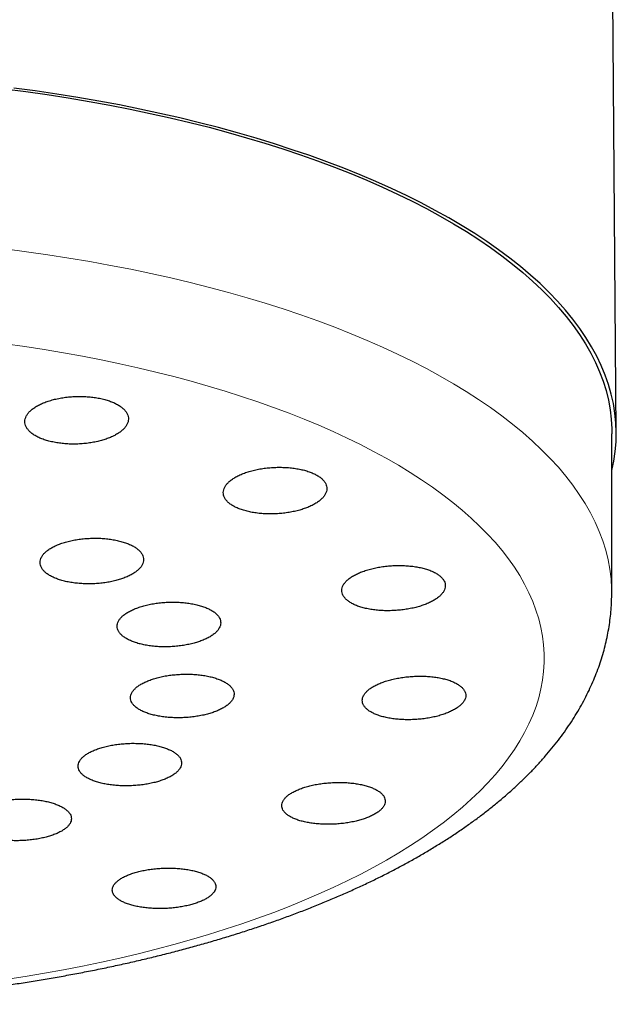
# Model space of a CAD drawing. Header units: millimetres. Extents: x 8 to 1010, y 12 to 2700.
# Tile 57 of 68: x 474 to 495, y 2454 to 2488. Entities that reach past the tile are written whole.
import ezdxf

# ---------------------------------------------------------------- set-up
doc = ezdxf.new("R2010")
doc.units = ezdxf.units.MM

msp = doc.modelspace()

# ---------------------------------------------------------------- linework, layer by layer
at = {"color": 7, "linetype": 'Continuous', "lineweight": 30}
for p, q in [((494.973, 2473.69), (494.817, 2493.628)), ((494.813, 2468.096), (494.823, 2473.637))]:
    msp.add_line(p, q, dxfattribs=at)
at = {"color": 7, "linetype": 'Continuous', "lineweight": 30, "flags": 128}
for points in [[(473.716, 2485.62), (474.463, 2485.522), (475.203, 2485.416), (475.936, 2485.302), (476.662, 2485.18), (477.379, 2485.05), (478.088, 2484.911), (478.788, 2484.765), (479.478, 2484.611), (480.158, 2484.45), (480.828, 2484.281), (481.487, 2484.104), (482.134, 2483.92), (482.77, 2483.729), (483.393, 2483.531), (484.003, 2483.326), (484.6, 2483.115), (485.184, 2482.896), (485.754, 2482.672), (486.309, 2482.44), (486.85, 2482.203), (487.376, 2481.96), (487.886, 2481.711), (488.38, 2481.456), (488.858, 2481.196), (489.32, 2480.93), (489.765, 2480.66), (490.193, 2480.384), (490.603, 2480.104), (490.996, 2479.819), (491.371, 2479.53), (491.727, 2479.236), (492.066, 2478.939), (492.385, 2478.638), (492.686, 2478.333), (492.967, 2478.025), (493.23, 2477.714), (493.473, 2477.4), (493.696, 2477.083), (493.899, 2476.763), (494.083, 2476.442), (494.246, 2476.118), (494.389, 2475.793), (494.512, 2475.466), (494.615, 2475.137), (494.697, 2474.808), (494.759, 2474.477), (494.8, 2474.146), (494.821, 2473.814), (494.823, 2473.637)], [(494.821, 2472.367), (494.888, 2472.689), (494.937, 2473.022), (494.965, 2473.356), (494.973, 2473.69), (494.96, 2474.023), (494.927, 2474.356), (494.872, 2474.688), (494.798, 2475.02), (494.702, 2475.351), (494.586, 2475.68), (494.45, 2476.008), (494.294, 2476.333), (494.117, 2476.657), (493.92, 2476.979), (493.703, 2477.299), (493.467, 2477.615), (493.211, 2477.929), (492.935, 2478.24), (492.64, 2478.548), (492.326, 2478.852), (491.993, 2479.152), (491.642, 2479.448), (491.272, 2479.741), (490.884, 2480.029), (490.478, 2480.312), (490.055, 2480.591), (489.614, 2480.865), (489.157, 2481.134), (488.682, 2481.397), (488.192, 2481.656), (487.685, 2481.908), (487.163, 2482.155), (486.625, 2482.396), (486.072, 2482.63), (485.505, 2482.859), (484.924, 2483.08), (484.329, 2483.296), (483.72, 2483.504), (483.099, 2483.706), (482.465, 2483.901), (481.819, 2484.088), (481.161, 2484.268), (480.492, 2484.441), (479.812, 2484.606), (479.123, 2484.764), (478.423, 2484.914), (477.714, 2485.056), (476.996, 2485.19), (476.27, 2485.316), (475.536, 2485.434), (474.794, 2485.543), (474.046, 2485.645)]]:
    msp.add_lwpolyline(points, dxfattribs=at)
at = {"color": 8, "linetype": 'Continuous', "lineweight": 0, "flags": 128}
for points in [[(473.743, 2480.058), (474.489, 2479.96), (475.228, 2479.855), (475.96, 2479.741), (476.684, 2479.618), (477.4, 2479.488), (478.108, 2479.35), (478.806, 2479.204), (479.495, 2479.051), (480.174, 2478.889), (480.843, 2478.721), (481.5, 2478.544), (482.147, 2478.361), (482.781, 2478.17), (483.403, 2477.973), (484.012, 2477.768), (484.608, 2477.557), (485.191, 2477.339), (485.76, 2477.115), (486.314, 2476.884), (486.854, 2476.647), (487.379, 2476.404), (487.888, 2476.156), (488.381, 2475.901), (488.859, 2475.641), (489.32, 2475.376), (489.764, 2475.106), (490.191, 2474.831), (490.601, 2474.551), (490.993, 2474.267), (491.367, 2473.978), (491.723, 2473.685), (492.061, 2473.388), (492.38, 2473.088), (492.68, 2472.784), (492.961, 2472.476), (493.223, 2472.165), (493.465, 2471.852), (493.688, 2471.536), (493.891, 2471.217), (494.074, 2470.896), (494.237, 2470.573), (494.38, 2470.248), (494.503, 2469.922), (494.605, 2469.594), (494.687, 2469.265), (494.749, 2468.935), (494.79, 2468.604), (494.811, 2468.273), (494.813, 2468.07)], [(473.756, 2454.689), (474.436, 2454.795), (475.11, 2454.909), (475.777, 2455.03), (476.437, 2455.159), (477.089, 2455.294), (477.732, 2455.437), (478.367, 2455.587), (478.992, 2455.743), (479.608, 2455.907), (480.213, 2456.077), (480.808, 2456.254), (481.393, 2456.437), (481.965, 2456.626), (482.527, 2456.822), (483.076, 2457.024), (483.612, 2457.231), (484.136, 2457.445), (484.646, 2457.664), (485.143, 2457.889), (485.626, 2458.119), (486.095, 2458.354), (486.55, 2458.594), (486.989, 2458.839), (487.414, 2459.088), (487.823, 2459.343), (488.216, 2459.601), (488.593, 2459.864), (488.954, 2460.13), (489.298, 2460.401), (489.626, 2460.675), (489.937, 2460.952), (490.231, 2461.233), (490.507, 2461.517), (490.765, 2461.804), (491.006, 2462.093), (491.229, 2462.385), (491.434, 2462.678), (491.621, 2462.975), (491.79, 2463.272), (491.94, 2463.572), (492.071, 2463.873), (492.184, 2464.175), (492.278, 2464.478), (492.354, 2464.782), (492.41, 2465.087), (492.448, 2465.392), (492.467, 2465.697), (492.466, 2466.002), (492.447, 2466.307), (492.41, 2466.612), (492.353, 2466.916), (492.277, 2467.219), (492.183, 2467.521), (492.07, 2467.821), (491.938, 2468.121), (491.788, 2468.418), (491.619, 2468.714), (491.432, 2469.007), (491.227, 2469.299), (491.004, 2469.588), (490.762, 2469.874), (490.504, 2470.157), (490.227, 2470.437), (489.933, 2470.714), (489.622, 2470.987), (489.294, 2471.257), (488.95, 2471.523), (488.588, 2471.785), (488.211, 2472.043), (487.818, 2472.296), (487.409, 2472.545), (486.984, 2472.789), (486.544, 2473.029), (486.09, 2473.263), (485.621, 2473.492), (485.137, 2473.716), (484.64, 2473.934), (484.13, 2474.146), (483.606, 2474.353), (483.069, 2474.554), (482.52, 2474.748), (481.959, 2474.937), (481.386, 2475.119), (480.801, 2475.294), (480.206, 2475.464), (479.6, 2475.626), (478.985, 2475.781), (478.359, 2475.93), (477.725, 2476.071), (477.081, 2476.206), (476.429, 2476.333), (475.769, 2476.453), (475.102, 2476.565), (474.428, 2476.67), (473.747, 2476.768)]]:
    msp.add_lwpolyline(points, dxfattribs=at)
at = {"color": 7, "linetype": 'Continuous', "lineweight": 30}
for points, knots in [([(477.327, 2473.484), (477.379, 2473.505), (477.483, 2473.547), (477.62, 2473.62), (477.74, 2473.698), (477.841, 2473.782), (477.921, 2473.869), (477.98, 2473.96), (478.017, 2474.053), (478.031, 2474.146), (478.023, 2474.239), (477.992, 2474.33), (477.938, 2474.419), (477.863, 2474.503), (477.767, 2474.582), (477.652, 2474.656), (477.519, 2474.723), (477.369, 2474.781), (477.205, 2474.831), (477.03, 2474.873), (476.843, 2474.904), (476.65, 2474.926), (476.451, 2474.937), (476.249, 2474.938), (476.047, 2474.928), (475.847, 2474.908), (475.652, 2474.878), (475.464, 2474.838), (475.286, 2474.789), (475.12, 2474.732), (474.968, 2474.666), (474.831, 2474.594), (474.713, 2474.515), (474.613, 2474.431), (474.534, 2474.343), (474.477, 2474.253), (474.441, 2474.16), (474.428, 2474.067), (474.438, 2473.974), (474.471, 2473.883), (474.526, 2473.794), (474.603, 2473.71), (474.7, 2473.631), (474.816, 2473.558), (474.95, 2473.492), (475.101, 2473.434), (475.265, 2473.384), (475.442, 2473.344), (475.629, 2473.313), (475.823, 2473.292), (476.022, 2473.281), (476.224, 2473.281), (476.426, 2473.291), (476.625, 2473.312), (476.82, 2473.343), (477.003, 2473.382), (477.173, 2473.429), (477.276, 2473.466), (477.327, 2473.484)], [0, 0, 0, 0, 0.017907, 0.035871, 0.053777, 0.071684, 0.089648, 0.107554, 0.125463, 0.14343, 0.161339, 0.179238, 0.197194, 0.215093, 0.232973, 0.25091, 0.26879, 0.286651, 0.304569, 0.32243, 0.340279, 0.358185, 0.376034, 0.393885, 0.411793, 0.429644, 0.447508, 0.46543, 0.483295, 0.501179, 0.519121, 0.537006, 0.554908, 0.572868, 0.59077, 0.608679, 0.626646, 0.644556, 0.662459, 0.68042, 0.698323, 0.71621, 0.734153, 0.75204, 0.769906, 0.78783, 0.805696, 0.823547, 0.841456, 0.859308, 0.877156, 0.895062, 0.912911, 0.93077, 0.948687, 0.966546, 0.983273, 1, 1, 1, 1]), ([(484.215, 2471.07), (484.267, 2471.091), (484.371, 2471.134), (484.508, 2471.206), (484.629, 2471.284), (484.73, 2471.367), (484.811, 2471.453), (484.87, 2471.543), (484.907, 2471.634), (484.922, 2471.725), (484.914, 2471.816), (484.883, 2471.904), (484.83, 2471.99), (484.755, 2472.071), (484.66, 2472.148), (484.545, 2472.218), (484.413, 2472.282), (484.264, 2472.337), (484.1, 2472.384), (483.925, 2472.422), (483.739, 2472.451), (483.545, 2472.469), (483.347, 2472.478), (483.145, 2472.476), (482.943, 2472.465), (482.743, 2472.443), (482.547, 2472.411), (482.359, 2472.37), (482.181, 2472.32), (482.014, 2472.261), (481.862, 2472.196), (481.725, 2472.123), (481.606, 2472.045), (481.506, 2471.962), (481.426, 2471.875), (481.368, 2471.785), (481.332, 2471.694), (481.319, 2471.603), (481.329, 2471.513), (481.361, 2471.424), (481.415, 2471.339), (481.492, 2471.257), (481.588, 2471.181), (481.704, 2471.111), (481.838, 2471.049), (481.988, 2470.994), (482.152, 2470.947), (482.328, 2470.91), (482.514, 2470.882), (482.708, 2470.863), (482.908, 2470.856), (483.109, 2470.858), (483.312, 2470.87), (483.511, 2470.893), (483.706, 2470.925), (483.89, 2470.966), (484.061, 2471.014), (484.163, 2471.051), (484.215, 2471.07)], [0, 0, 0, 0, 0.017907, 0.035871, 0.053778, 0.071686, 0.08965, 0.107557, 0.125454, 0.143408, 0.161304, 0.179181, 0.197115, 0.214992, 0.23285, 0.250765, 0.268623, 0.286472, 0.304377, 0.322226, 0.340078, 0.357988, 0.37584, 0.393708, 0.411632, 0.4295, 0.447388, 0.465332, 0.48322, 0.501125, 0.519086, 0.53699, 0.5549, 0.572866, 0.590776, 0.608677, 0.626636, 0.644537, 0.662421, 0.680361, 0.698244, 0.716108, 0.734028, 0.751891, 0.769742, 0.787649, 0.805499, 0.823349, 0.841256, 0.859105, 0.876967, 0.894886, 0.912748, 0.930629, 0.948568, 0.96645, 0.983225, 1, 1, 1, 1]), ([(477.865, 2468.631), (477.917, 2468.651), (478.021, 2468.692), (478.156, 2468.762), (478.275, 2468.838), (478.374, 2468.918), (478.453, 2469.002), (478.511, 2469.089), (478.546, 2469.178), (478.559, 2469.268), (478.549, 2469.356), (478.516, 2469.443), (478.461, 2469.527), (478.385, 2469.608), (478.288, 2469.683), (478.171, 2469.753), (478.037, 2469.816), (477.887, 2469.871), (477.722, 2469.918), (477.545, 2469.957), (477.358, 2469.986), (477.164, 2470.006), (476.965, 2470.015), (476.762, 2470.015), (476.56, 2470.005), (476.36, 2469.984), (476.166, 2469.955), (475.978, 2469.915), (475.801, 2469.868), (475.635, 2469.811), (475.484, 2469.748), (475.349, 2469.678), (475.231, 2469.602), (475.133, 2469.521), (475.055, 2469.437), (474.999, 2469.35), (474.966, 2469.261), (474.954, 2469.171), (474.966, 2469.083), (475, 2468.996), (475.056, 2468.912), (475.134, 2468.832), (475.233, 2468.757), (475.35, 2468.688), (475.485, 2468.625), (475.637, 2468.57), (475.802, 2468.523), (475.98, 2468.486), (476.167, 2468.457), (476.362, 2468.438), (476.561, 2468.429), (476.764, 2468.43), (476.966, 2468.441), (477.165, 2468.462), (477.36, 2468.492), (477.543, 2468.531), (477.713, 2468.577), (477.815, 2468.613), (477.865, 2468.631)], [0, 0, 0, 0, 0.017891, 0.035838, 0.053729, 0.07162, 0.089568, 0.107459, 0.125345, 0.143288, 0.161174, 0.179052, 0.196987, 0.214865, 0.232735, 0.250662, 0.268532, 0.286398, 0.304321, 0.322187, 0.340054, 0.357979, 0.375847, 0.393721, 0.411653, 0.429527, 0.44741, 0.46535, 0.483233, 0.501123, 0.51907, 0.536959, 0.554851, 0.5728, 0.590692, 0.60858, 0.626526, 0.644414, 0.662294, 0.680232, 0.698112, 0.715985, 0.733914, 0.751786, 0.769652, 0.787576, 0.805443, 0.823309, 0.841233, 0.8591, 0.876972, 0.8949, 0.912772, 0.930653, 0.94859, 0.96647, 0.983235, 1, 1, 1, 1]), ([(488.329, 2467.714), (488.381, 2467.735), (488.486, 2467.777), (488.623, 2467.848), (488.743, 2467.924), (488.844, 2468.005), (488.925, 2468.09), (488.985, 2468.177), (489.022, 2468.265), (489.037, 2468.353), (489.029, 2468.441), (488.998, 2468.526), (488.945, 2468.608), (488.871, 2468.687), (488.775, 2468.76), (488.661, 2468.827), (488.529, 2468.887), (488.38, 2468.939), (488.217, 2468.984), (488.041, 2469.019), (487.856, 2469.045), (487.662, 2469.062), (487.463, 2469.068), (487.261, 2469.065), (487.059, 2469.052), (486.858, 2469.029), (486.663, 2468.996), (486.475, 2468.955), (486.296, 2468.905), (486.129, 2468.847), (485.977, 2468.782), (485.84, 2468.711), (485.721, 2468.634), (485.621, 2468.553), (485.541, 2468.468), (485.483, 2468.381), (485.447, 2468.293), (485.434, 2468.204), (485.444, 2468.117), (485.476, 2468.032), (485.53, 2467.95), (485.606, 2467.872), (485.702, 2467.799), (485.817, 2467.732), (485.951, 2467.673), (486.101, 2467.621), (486.265, 2467.577), (486.441, 2467.542), (486.627, 2467.517), (486.821, 2467.501), (487.021, 2467.495), (487.223, 2467.499), (487.425, 2467.513), (487.625, 2467.536), (487.82, 2467.569), (488.004, 2467.61), (488.175, 2467.658), (488.278, 2467.695), (488.329, 2467.714)], [0, 0, 0, 0, 0.017891, 0.035839, 0.053729, 0.071621, 0.08957, 0.107461, 0.125335, 0.143265, 0.161139, 0.178995, 0.196907, 0.214763, 0.232611, 0.250517, 0.268365, 0.286219, 0.30413, 0.321984, 0.339855, 0.357783, 0.375654, 0.393545, 0.411493, 0.429384, 0.44729, 0.465253, 0.483159, 0.501068, 0.519034, 0.536943, 0.554842, 0.572798, 0.590697, 0.608577, 0.626514, 0.644394, 0.662255, 0.680172, 0.698033, 0.715882, 0.733788, 0.751638, 0.769489, 0.787396, 0.805247, 0.823112, 0.841034, 0.858899, 0.876783, 0.894725, 0.91261, 0.930513, 0.948472, 0.966374, 0.983187, 1, 1, 1, 1]), ([(461.537, 2453.895), (461.64, 2453.891), (461.937, 2453.878), (462.43, 2453.862), (463.015, 2453.846), (463.602, 2453.836), (464.189, 2453.832), (464.776, 2453.832), (465.363, 2453.837), (465.95, 2453.848), (466.536, 2453.863), (467.122, 2453.884), (467.707, 2453.91), (468.291, 2453.941), (468.874, 2453.977), (469.455, 2454.018), (470.035, 2454.064), (470.612, 2454.115), (471.188, 2454.171), (471.761, 2454.232), (472.331, 2454.299), (472.899, 2454.37), (473.464, 2454.446), (474.025, 2454.527), (474.584, 2454.613), (475.138, 2454.704), (475.689, 2454.8), (476.236, 2454.901), (476.779, 2455.006), (477.317, 2455.117), (477.851, 2455.232), (478.38, 2455.352), (478.904, 2455.477), (479.423, 2455.606), (479.937, 2455.741), (480.445, 2455.88), (480.947, 2456.023), (481.444, 2456.172), (481.935, 2456.325), (482.419, 2456.482), (482.897, 2456.645), (483.369, 2456.811), (483.833, 2456.983), (484.291, 2457.159), (484.742, 2457.34), (485.186, 2457.525), (485.622, 2457.715), (486.051, 2457.909), (486.472, 2458.108), (486.885, 2458.311), (487.291, 2458.519), (487.687, 2458.732), (488.076, 2458.949), (488.456, 2459.17), (488.827, 2459.396), (489.189, 2459.627), (489.542, 2459.862), (489.885, 2460.101), (490.219, 2460.345), (490.543, 2460.594), (490.856, 2460.846), (491.159, 2461.103), (491.451, 2461.363), (491.732, 2461.628), (492.002, 2461.896), (492.26, 2462.168), (492.506, 2462.443), (492.739, 2462.721), (492.961, 2463.001), (493.17, 2463.284), (493.367, 2463.57), (493.551, 2463.857), (493.722, 2464.146), (493.88, 2464.436), (494.026, 2464.728), (494.159, 2465.021), (494.28, 2465.314), (494.388, 2465.609), (494.484, 2465.904), (494.567, 2466.199), (494.638, 2466.495), (494.697, 2466.79), (494.744, 2467.086), (494.78, 2467.382), (494.802, 2467.678), (494.813, 2467.915), (494.812, 2468.055), (494.812, 2468.095)], [0, 0, 0, 0, 0.006324, 0.018302, 0.030278, 0.042253, 0.054226, 0.0662, 0.078173, 0.090146, 0.102119, 0.114093, 0.126068, 0.138045, 0.150023, 0.162003, 0.173986, 0.185971, 0.19796, 0.209952, 0.221948, 0.233948, 0.245953, 0.257963, 0.269979, 0.282, 0.294028, 0.306063, 0.318105, 0.330155, 0.342213, 0.354281, 0.366357, 0.378444, 0.390541, 0.402648, 0.414768, 0.4269, 0.439044, 0.451202, 0.463374, 0.475561, 0.487762, 0.499979, 0.512213, 0.524462, 0.536729, 0.549013, 0.561314, 0.573632, 0.585967, 0.598318, 0.610685, 0.623065, 0.635459, 0.647863, 0.660275, 0.67269, 0.685105, 0.697512, 0.709906, 0.72228, 0.734625, 0.746932, 0.759192, 0.771396, 0.783532, 0.795591, 0.807563, 0.819441, 0.831215, 0.842882, 0.854436, 0.865876, 0.877201, 0.888413, 0.899514, 0.910511, 0.921409, 0.932216, 0.94294, 0.95359, 0.964178, 0.974713, 0.985206, 0.995668, 1, 1, 1, 1]), ([(480.543, 2466.446), (480.595, 2466.466), (480.698, 2466.507), (480.834, 2466.576), (480.953, 2466.651), (481.052, 2466.73), (481.131, 2466.813), (481.189, 2466.898), (481.224, 2466.985), (481.237, 2467.073), (481.227, 2467.159), (481.194, 2467.244), (481.139, 2467.326), (481.063, 2467.405), (480.966, 2467.478), (480.85, 2467.545), (480.716, 2467.606), (480.566, 2467.66), (480.401, 2467.705), (480.224, 2467.742), (480.038, 2467.769), (479.843, 2467.787), (479.644, 2467.796), (479.442, 2467.794), (479.239, 2467.783), (479.039, 2467.762), (478.844, 2467.732), (478.657, 2467.693), (478.479, 2467.645), (478.314, 2467.589), (478.163, 2467.526), (478.027, 2467.457), (477.91, 2467.382), (477.812, 2467.303), (477.734, 2467.22), (477.678, 2467.134), (477.644, 2467.047), (477.632, 2466.96), (477.644, 2466.873), (477.678, 2466.788), (477.734, 2466.706), (477.812, 2466.628), (477.91, 2466.556), (478.027, 2466.488), (478.163, 2466.428), (478.314, 2466.375), (478.479, 2466.33), (478.657, 2466.294), (478.844, 2466.267), (479.039, 2466.25), (479.239, 2466.242), (479.441, 2466.244), (479.643, 2466.256), (479.843, 2466.277), (480.037, 2466.308), (480.22, 2466.347), (480.39, 2466.393), (480.492, 2466.428), (480.543, 2466.446)], [0, 0, 0, 0, 0.017884, 0.035824, 0.053708, 0.071592, 0.089533, 0.107417, 0.125294, 0.143227, 0.161103, 0.178972, 0.196898, 0.214767, 0.232633, 0.250556, 0.268422, 0.286291, 0.304216, 0.322085, 0.33996, 0.357893, 0.375769, 0.393653, 0.411595, 0.429479, 0.447369, 0.465317, 0.483207, 0.501099, 0.519048, 0.536939, 0.554827, 0.572771, 0.590658, 0.608537, 0.626473, 0.644352, 0.662223, 0.680151, 0.698022, 0.715888, 0.733812, 0.751678, 0.769545, 0.787469, 0.805336, 0.82321, 0.84114, 0.859013, 0.876895, 0.894833, 0.912715, 0.930604, 0.94855, 0.966439, 0.98322, 1, 1, 1, 1]), ([(481.008, 2463.981), (481.059, 2464.001), (481.163, 2464.04), (481.298, 2464.108), (481.417, 2464.181), (481.516, 2464.259), (481.595, 2464.339), (481.653, 2464.423), (481.688, 2464.508), (481.701, 2464.593), (481.691, 2464.677), (481.658, 2464.76), (481.603, 2464.84), (481.527, 2464.916), (481.43, 2464.987), (481.313, 2465.053), (481.18, 2465.112), (481.029, 2465.164), (480.864, 2465.208), (480.688, 2465.244), (480.501, 2465.27), (480.306, 2465.287), (480.107, 2465.295), (479.904, 2465.293), (479.702, 2465.282), (479.502, 2465.262), (479.307, 2465.232), (479.12, 2465.193), (478.942, 2465.146), (478.777, 2465.091), (478.626, 2465.03), (478.49, 2464.962), (478.373, 2464.889), (478.275, 2464.811), (478.197, 2464.73), (478.141, 2464.646), (478.107, 2464.561), (478.096, 2464.476), (478.108, 2464.392), (478.142, 2464.309), (478.198, 2464.229), (478.276, 2464.154), (478.374, 2464.083), (478.491, 2464.017), (478.626, 2463.959), (478.778, 2463.907), (478.943, 2463.864), (479.121, 2463.829), (479.308, 2463.803), (479.503, 2463.786), (479.703, 2463.779), (479.905, 2463.781), (480.107, 2463.793), (480.307, 2463.815), (480.502, 2463.845), (480.685, 2463.883), (480.855, 2463.928), (480.957, 2463.963), (481.008, 2463.981)], [0, 0, 0, 0, 0.017874, 0.035805, 0.053679, 0.071553, 0.089484, 0.107358, 0.125226, 0.143151, 0.161019, 0.178885, 0.196808, 0.214674, 0.232544, 0.25047, 0.26834, 0.286217, 0.304151, 0.322028, 0.339914, 0.357856, 0.375742, 0.393633, 0.411581, 0.429472, 0.447364, 0.465312, 0.483203, 0.501089, 0.519032, 0.536918, 0.554796, 0.572731, 0.590608, 0.608478, 0.626405, 0.644275, 0.662141, 0.680064, 0.69793, 0.715798, 0.733722, 0.75159, 0.769465, 0.787396, 0.805271, 0.823154, 0.841094, 0.858977, 0.876867, 0.894814, 0.912704, 0.930596, 0.948544, 0.966436, 0.983218, 1, 1, 1, 1]), ([(489.637, 2464.293), (489.658, 2464.32), (489.7, 2464.376), (489.735, 2464.461), (489.749, 2464.546), (489.74, 2464.63), (489.709, 2464.712), (489.656, 2464.791), (489.58, 2464.866), (489.485, 2464.935), (489.37, 2464.999), (489.237, 2465.057), (489.087, 2465.106), (488.924, 2465.148), (488.748, 2465.182), (488.562, 2465.206), (488.368, 2465.221), (488.168, 2465.226), (487.966, 2465.222), (487.764, 2465.208), (487.563, 2465.185), (487.368, 2465.153), (487.18, 2465.112), (487.002, 2465.063), (486.836, 2465.007), (486.683, 2464.944), (486.547, 2464.874), (486.429, 2464.8), (486.33, 2464.721), (486.251, 2464.64), (486.194, 2464.556), (486.159, 2464.471), (486.146, 2464.386), (486.157, 2464.302), (486.189, 2464.22), (486.244, 2464.142), (486.321, 2464.067), (486.417, 2463.997), (486.534, 2463.934), (486.668, 2463.877), (486.818, 2463.828), (486.983, 2463.786), (487.159, 2463.754), (487.346, 2463.73), (487.541, 2463.716), (487.74, 2463.711), (487.942, 2463.716), (488.145, 2463.73), (488.345, 2463.754), (488.54, 2463.786), (488.727, 2463.828), (488.905, 2463.877), (489.07, 2463.934), (489.221, 2463.998), (489.356, 2464.067), (489.471, 2464.141), (489.566, 2464.216), (489.613, 2464.267), (489.637, 2464.293)], [0, 0, 0, 0, 0.0178488, 0.0357545, 0.0536032, 0.0714519, 0.0893575, 0.1072062, 0.1250585, 0.1429677, 0.1608201, 0.1786878, 0.1966124, 0.2144802, 0.2323681, 0.2503131, 0.2682011, 0.2861055, 0.3040669, 0.3219712, 0.3398807, 0.3578474, 0.3757569, 0.3936582, 0.4116166, 0.4295179, 0.4474011, 0.4653415, 0.4832247, 0.501088, 0.5190083, 0.5368716, 0.5547218, 0.572629, 0.5904793, 0.608329, 0.6262356, 0.6440854, 0.6619474, 0.6798662, 0.6977283, 0.7156099, 0.7335485, 0.7514302, 0.7693304, 0.7872876, 0.8051877, 0.8230971, 0.8410636, 0.8589729, 0.8768781, 0.8948405, 0.9127456, 0.9306352, 0.9485818, 0.9664713, 0.9832356, 1, 1, 1, 1]), ([(479.188, 2461.61), (479.24, 2461.629), (479.343, 2461.668), (479.478, 2461.734), (479.597, 2461.804), (479.696, 2461.88), (479.774, 2461.959), (479.832, 2462.04), (479.867, 2462.122), (479.879, 2462.206), (479.869, 2462.288), (479.836, 2462.369), (479.781, 2462.447), (479.705, 2462.521), (479.607, 2462.591), (479.491, 2462.655), (479.357, 2462.713), (479.206, 2462.764), (479.041, 2462.808), (478.864, 2462.843), (478.677, 2462.869), (478.483, 2462.886), (478.283, 2462.894), (478.081, 2462.893), (477.878, 2462.882), (477.678, 2462.862), (477.483, 2462.834), (477.296, 2462.796), (477.119, 2462.751), (476.953, 2462.698), (476.802, 2462.638), (476.667, 2462.572), (476.55, 2462.501), (476.452, 2462.425), (476.375, 2462.346), (476.319, 2462.265), (476.286, 2462.182), (476.274, 2462.099), (476.286, 2462.017), (476.321, 2461.936), (476.377, 2461.858), (476.455, 2461.784), (476.553, 2461.715), (476.671, 2461.651), (476.806, 2461.593), (476.958, 2461.543), (477.123, 2461.5), (477.301, 2461.466), (477.489, 2461.44), (477.684, 2461.423), (477.884, 2461.416), (478.086, 2461.418), (478.289, 2461.429), (478.488, 2461.449), (478.683, 2461.479), (478.865, 2461.516), (479.035, 2461.559), (479.137, 2461.593), (479.188, 2461.61)], [0, 0, 0, 0, 0.017867, 0.035791, 0.053658, 0.071525, 0.089449, 0.107316, 0.125182, 0.143106, 0.160972, 0.178842, 0.19677, 0.21464, 0.232519, 0.250455, 0.268333, 0.28622, 0.304164, 0.322051, 0.339942, 0.357891, 0.375782, 0.393673, 0.411621, 0.429512, 0.447396, 0.465338, 0.483223, 0.501099, 0.519032, 0.536909, 0.554777, 0.572703, 0.590572, 0.608438, 0.626361, 0.644227, 0.662096, 0.680021, 0.69789, 0.715766, 0.733699, 0.751575, 0.769459, 0.7874, 0.805285, 0.823176, 0.841123, 0.859014, 0.876905, 0.894854, 0.912746, 0.930633, 0.948577, 0.966464, 0.983232, 1, 1, 1, 1]), ([(486.254, 2460.286), (486.305, 2460.305), (486.409, 2460.344), (486.544, 2460.411), (486.664, 2460.482), (486.763, 2460.557), (486.843, 2460.635), (486.901, 2460.715), (486.937, 2460.797), (486.95, 2460.879), (486.942, 2460.959), (486.91, 2461.038), (486.856, 2461.114), (486.78, 2461.187), (486.684, 2461.254), (486.568, 2461.316), (486.435, 2461.372), (486.285, 2461.42), (486.121, 2461.46), (485.945, 2461.493), (485.758, 2461.517), (485.564, 2461.531), (485.364, 2461.537), (485.162, 2461.533), (484.959, 2461.521), (484.759, 2461.499), (484.564, 2461.468), (484.377, 2461.43), (484.199, 2461.383), (484.033, 2461.329), (483.881, 2461.268), (483.745, 2461.202), (483.628, 2461.131), (483.529, 2461.055), (483.451, 2460.977), (483.394, 2460.896), (483.36, 2460.815), (483.347, 2460.733), (483.358, 2460.652), (483.392, 2460.574), (483.447, 2460.498), (483.524, 2460.426), (483.621, 2460.359), (483.738, 2460.297), (483.872, 2460.242), (484.023, 2460.194), (484.188, 2460.154), (484.365, 2460.122), (484.552, 2460.099), (484.747, 2460.085), (484.947, 2460.08), (485.149, 2460.084), (485.352, 2460.097), (485.552, 2460.12), (485.746, 2460.151), (485.93, 2460.189), (486.1, 2460.234), (486.202, 2460.268), (486.254, 2460.286)], [0, 0, 0, 0, 0.017851, 0.035759, 0.05361, 0.071461, 0.089369, 0.10722, 0.125069, 0.142974, 0.160823, 0.178682, 0.196598, 0.214457, 0.232335, 0.25027, 0.268148, 0.286045, 0.303999, 0.321897, 0.339805, 0.357771, 0.37568, 0.393587, 0.411551, 0.429458, 0.447351, 0.465301, 0.483194, 0.501066, 0.518996, 0.536869, 0.554724, 0.572637, 0.590492, 0.60834, 0.626246, 0.644094, 0.661948, 0.67986, 0.697714, 0.715586, 0.733514, 0.751386, 0.769278, 0.787226, 0.805118, 0.823024, 0.840988, 0.858894, 0.876803, 0.894769, 0.912678, 0.930577, 0.948532, 0.96643, 0.983215, 1, 1, 1, 1]), ([(475.361, 2459.694), (475.413, 2459.713), (475.516, 2459.75), (475.651, 2459.814), (475.769, 2459.883), (475.868, 2459.956), (475.946, 2460.033), (476.003, 2460.112), (476.038, 2460.193), (476.05, 2460.274), (476.04, 2460.355), (476.006, 2460.435), (475.951, 2460.511), (475.874, 2460.585), (475.776, 2460.654), (475.66, 2460.717), (475.525, 2460.775), (475.374, 2460.826), (475.209, 2460.869), (475.032, 2460.904), (474.844, 2460.931), (474.65, 2460.949), (474.45, 2460.958), (474.248, 2460.958), (474.045, 2460.949), (473.845, 2460.93), (473.651, 2460.903), (473.464, 2460.868), (473.286, 2460.824), (473.122, 2460.773), (472.971, 2460.715), (472.836, 2460.652), (472.719, 2460.582), (472.622, 2460.509), (472.545, 2460.432), (472.489, 2460.353), (472.456, 2460.272), (472.445, 2460.19), (472.457, 2460.11), (472.492, 2460.03), (472.548, 2459.954), (472.627, 2459.88), (472.726, 2459.812), (472.844, 2459.748), (472.98, 2459.691), (473.131, 2459.641), (473.297, 2459.598), (473.475, 2459.564), (473.663, 2459.537), (473.858, 2459.52), (474.058, 2459.511), (474.261, 2459.512), (474.463, 2459.522), (474.662, 2459.541), (474.857, 2459.569), (475.039, 2459.604), (475.209, 2459.646), (475.31, 2459.678), (475.361, 2459.694)], [0, 0, 0, 0, 0.017867, 0.035791, 0.053659, 0.071526, 0.08945, 0.107317, 0.125188, 0.143117, 0.160989, 0.178869, 0.196806, 0.214686, 0.232574, 0.250519, 0.268407, 0.286299, 0.304248, 0.322139, 0.340029, 0.357977, 0.375867, 0.39375, 0.41169, 0.429574, 0.447448, 0.46538, 0.483255, 0.501123, 0.519048, 0.536916, 0.554782, 0.572705, 0.590571, 0.608441, 0.626367, 0.644237, 0.662114, 0.680049, 0.697926, 0.715812, 0.733755, 0.75164, 0.769531, 0.78748, 0.805371, 0.823262, 0.84121, 0.859101, 0.876987, 0.89493, 0.912816, 0.930693, 0.948628, 0.966505, 0.983253, 1, 1, 1, 1]), ([(480.379, 2457.345), (480.43, 2457.363), (480.533, 2457.4), (480.668, 2457.464), (480.786, 2457.531), (480.885, 2457.603), (480.963, 2457.679), (481.02, 2457.756), (481.055, 2457.835), (481.067, 2457.914), (481.057, 2457.992), (481.024, 2458.069), (480.969, 2458.143), (480.892, 2458.214), (480.795, 2458.28), (480.678, 2458.34), (480.543, 2458.395), (480.392, 2458.443), (480.227, 2458.483), (480.05, 2458.516), (479.863, 2458.54), (479.668, 2458.556), (479.468, 2458.563), (479.266, 2458.56), (479.064, 2458.549), (478.864, 2458.53), (478.669, 2458.501), (478.482, 2458.465), (478.305, 2458.421), (478.14, 2458.37), (477.99, 2458.312), (477.855, 2458.249), (477.739, 2458.181), (477.641, 2458.109), (477.564, 2458.033), (477.509, 2457.956), (477.475, 2457.877), (477.464, 2457.798), (477.476, 2457.72), (477.511, 2457.643), (477.567, 2457.569), (477.645, 2457.499), (477.744, 2457.433), (477.862, 2457.373), (477.998, 2457.319), (478.149, 2457.271), (478.315, 2457.231), (478.493, 2457.199), (478.681, 2457.175), (478.876, 2457.16), (479.076, 2457.154), (479.279, 2457.157), (479.481, 2457.168), (479.68, 2457.189), (479.875, 2457.218), (480.057, 2457.254), (480.227, 2457.296), (480.328, 2457.328), (480.379, 2457.345)], [0, 0, 0, 0, 0.017851, 0.035759, 0.053611, 0.071462, 0.089369, 0.10722, 0.125082, 0.143001, 0.160863, 0.178745, 0.196684, 0.214565, 0.232465, 0.250423, 0.268323, 0.286232, 0.304199, 0.322108, 0.340013, 0.357976, 0.375881, 0.39377, 0.411717, 0.429606, 0.447475, 0.465402, 0.483271, 0.501124, 0.519034, 0.536887, 0.554735, 0.572641, 0.590489, 0.608346, 0.62626, 0.644117, 0.661993, 0.679925, 0.6978, 0.715695, 0.733647, 0.751542, 0.76945, 0.787415, 0.805323, 0.823231, 0.841196, 0.859104, 0.876999, 0.894952, 0.912847, 0.930722, 0.948655, 0.96653, 0.983265, 1, 1, 1, 1])]:
    msp.add_open_spline(points, degree=3, knots=knots, dxfattribs=at)

doc.saveas('drawing.dxf')
